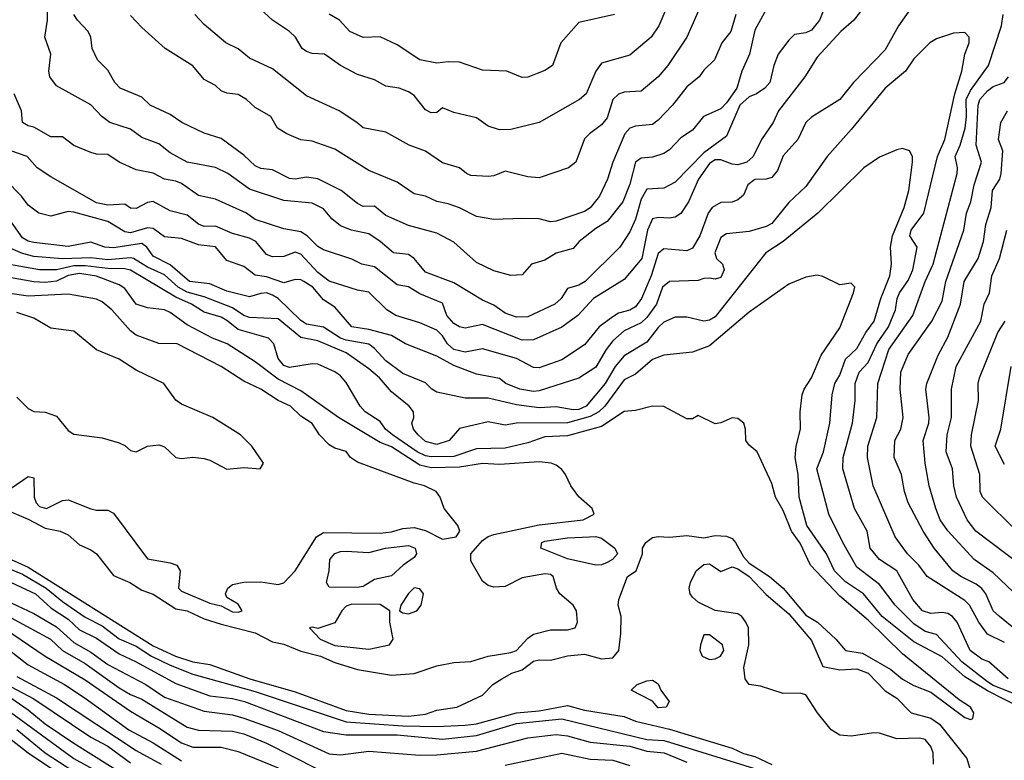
# Model space of a CAD drawing. Header units: metres. Extents: x -51132 to -49532, y -231222 to -229437.
# Tile 201 of 256: x -50593 to -50507, y -230411 to -230346. Entities that reach past the tile are written whole.
import ezdxf

# ---------------------------------------------------------------- set-up
doc = ezdxf.new("R2010")
doc.units = ezdxf.units.M
doc.layers.add('CONTOUR_INDEX', color=1, linetype='Continuous')
doc.layers.add('CONTOUR_INTER', color=3, linetype='Continuous')

msp = doc.modelspace()

# ---------------------------------------------------------------- linework, layer by layer
at = {"layer": 'CONTOUR_INDEX'}
for points, elevation in [([(-50536.182, -230344.259), (-50537.046, -230346.259), (-50537.711, -230347.259), (-50539.58, -230348.846), (-50542.08, -230349.548), (-50542.58, -230350.25), (-50543.424, -230352.259), (-50544.025, -230352.759), (-50547.58, -230354.782), (-50550.08, -230355.388), (-50551.08, -230355.421), (-50552.08, -230355.093), (-50553.08, -230354.35), (-50555.08, -230353.891), (-50556.08, -230353.482), (-50556.58, -230353.897), (-50557.08, -230353.907), (-50557.58, -230353.657), (-50558.58, -230352.41), (-50559.08, -230352.061), (-50559.901, -230351.759), (-50561.08, -230351.576), (-50562.08, -230351.025), (-50563.58, -230350.534), (-50565.08, -230349.757), (-50566.493, -230348.759), (-50567.58, -230348.689), (-50568.08, -230348.532), (-50568.453, -230348.259), (-50569.052, -230347.259), (-50569.56, -230346.759), (-50571.077, -230345.759), (-50572.157, -230344.759)], 30), ([(-50519.08, -230344.756), (-50519.858, -230345.759), (-50521, -230346.759), (-50523.08, -230349.015), (-50524.165, -230350.759), (-50526.478, -230353.759), (-50526.95, -230354.759), (-50527.989, -230356.259), (-50528.725, -230357.759), (-50529.278, -230358.259), (-50530.08, -230358.502), (-50530.58, -230358.448), (-50531.58, -230358.049), (-50532.08, -230358.052), (-50532.58, -230358.388), (-50533.534, -230359.759), (-50534.414, -230361.759), (-50535.08, -230362.798), (-50535.58, -230363.121), (-50536.08, -230363.208), (-50537.08, -230363.137), (-50537.58, -230363.262), (-50538.018, -230364.259), (-50538.53, -230366.759), (-50540.08, -230368.608), (-50542.798, -230370.259), (-50544.166, -230371.759), (-50545.58, -230372.797), (-50548.08, -230373.921), (-50549.08, -230373.936), (-50552.58, -230372.551), (-50554.08, -230372.884), (-50554.58, -230372.752), (-50555.08, -230372.464), (-50555.705, -230371.759), (-50556.08, -230370.667), (-50558.08, -230369.872), (-50559.08, -230369.242), (-50560.08, -230369.059), (-50562.08, -230367.493), (-50563.19, -230367.259), (-50564.08, -230366.791), (-50566.58, -230365.986), (-50567.08, -230365.698), (-50568.016, -230364.759), (-50568.58, -230364.402), (-50570.08, -230364.131), (-50572.58, -230363.319), (-50573.348, -230362.759), (-50576.08, -230361.536), (-50577.58, -230361.188), (-50579.08, -230360.154), (-50579.58, -230359.946), (-50580.58, -230359.751), (-50581.58, -230359.235), (-50583.08, -230358.944), (-50584.579, -230358.259), (-50585.58, -230357.604), (-50586.58, -230357.558), (-50587.08, -230357.404), (-50588.58, -230356.805), (-50589.58, -230356.033), (-50590.58, -230356.041), (-50592.08, -230355.189), (-50592.58, -230355.06), (-50593.081, -230354.759), (-50593.182, -230353.759), (-50593.83, -230352.259)], 25), ([(-50505.58, -230399.446), (-50507.014, -230398.259), (-50507.582, -230397.759), (-50508.215, -230396.259), (-50508.58, -230395.814), (-50509.08, -230395.406), (-50510.426, -230394.759), (-50511.121, -230394.259), (-50512.782, -230392.259), (-50513.759, -230390.759), (-50515.079, -230388.259), (-50515.39, -230387.259), (-50515.64, -230385.759), (-50516.29, -230384.259), (-50516.252, -230382.759), (-50515.725, -230381.759), (-50515.5, -230380.759), (-50515.763, -230378.259), (-50515.699, -230376.759), (-50515.08, -230375.199), (-50512.977, -230372.259), (-50512.08, -230370.489), (-50511.757, -230368.759), (-50510.17, -230364.259), (-50509.924, -230362.759), (-50509.541, -230361.759), (-50509.258, -230360.259), (-50508.616, -230358.259), (-50509.075, -230356.759), (-50508.912, -230353.259), (-50508.761, -230352.759), (-50508.08, -230351.97), (-50507.58, -230351.617), (-50506.6, -230351.259), (-50506.22, -230350.759)], 25), ([(-50594.096, -230393.259), (-50592.58, -230393.914), (-50581.58, -230400.842), (-50579.611, -230401.759), (-50578.08, -230402.266), (-50576.58, -230402.504), (-50573.054, -230403.759), (-50569.08, -230404.911), (-50564.58, -230406.546), (-50562.58, -230406.863), (-50559.08, -230407.047), (-50557.58, -230406.871), (-50556.58, -230406.503), (-50554.818, -230406.259), (-50552.58, -230405.204), (-50551.647, -230404.259), (-50550.854, -230403.759), (-50549.976, -230403.259), (-50549.08, -230402.976), (-50548.08, -230402.21), (-50547.58, -230402.075), (-50546.58, -230402.101), (-50545.08, -230401.737), (-50543.58, -230401.57), (-50542.08, -230401.995), (-50541.08, -230401.905), (-50540.563, -230401.259), (-50540.389, -230399.759), (-50540.35, -230398.259), (-50540.603, -230397.259), (-50540.57, -230396.759), (-50539.804, -230394.759), (-50539.022, -230394.259), (-50538.467, -230392.759), (-50538.484, -230392.259), (-50538.169, -230391.759), (-50537.58, -230391.311), (-50537.08, -230391.213), (-50536.08, -230391.271), (-50534.58, -230391.124), (-50533.08, -230391.349), (-50532.08, -230391.129), (-50531.08, -230391.184), (-50530.58, -230391.407), (-50530.273, -230391.759), (-50529.58, -230393.013), (-50529.08, -230393.568), (-50527.297, -230394.759), (-50526.08, -230395.777), (-50524.08, -230398.144), (-50523.048, -230398.759), (-50521.453, -230400.259), (-50520.594, -230401.259), (-50519.08, -230401.487), (-50516.58, -230402.932), (-50515.58, -230403.776), (-50514.58, -230404.328), (-50513.08, -230404.923), (-50510.08, -230407.173), (-50509.58, -230407.341), (-50509.373, -230407.259), (-50509.28, -230406.759), (-50509.571, -230406.259), (-50510.58, -230405.597), (-50515.58, -230401.558), (-50518.58, -230398.59), (-50521.08, -230396.467), (-50523.658, -230393.759), (-50524.58, -230391.805), (-50525.342, -230390.759), (-50526.08, -230388.922), (-50526.749, -230387.759), (-50527.08, -230386.561), (-50528.364, -230383.759), (-50529.08, -230383.189), (-50529.358, -230382.759), (-50529.383, -230381.759), (-50529.556, -230381.259), (-50530.08, -230380.825), (-50530.58, -230380.785), (-50531.58, -230381.228), (-50532.08, -230381.311), (-50533.58, -230380.565), (-50534.08, -230380.851), (-50534.58, -230380.876), (-50536.58, -230379.777), (-50537.58, -230379.75), (-50539.08, -230380.136), (-50540.08, -230380.206), (-50542.08, -230381.526), (-50545.08, -230382.356), (-50547.08, -230382.456), (-50548.58, -230382.981), (-50550.58, -230383.434), (-50553.08, -230383.491), (-50555.08, -230384.193), (-50557.08, -230384.22), (-50557.58, -230384.12), (-50558.321, -230383.759), (-50560.487, -230382.259), (-50561.116, -230381.759), (-50561.58, -230381.095), (-50562.895, -230380.259), (-50563.342, -230379.759), (-50564.58, -230377.655), (-50565.08, -230377.085), (-50565.58, -230376.733), (-50567.08, -230376.057), (-50567.58, -230376.013), (-50569.58, -230376.339), (-50570.08, -230376.157), (-50570.58, -230375.537), (-50570.949, -230374.259), (-50571.416, -230373.759), (-50574.08, -230372.994), (-50575.08, -230372.191), (-50575.58, -230371.921), (-50577.08, -230371.48), (-50578.207, -230370.759), (-50579.58, -230370.148), (-50583.58, -230367.775), (-50584.08, -230367.643), (-50585.58, -230367.615), (-50587.58, -230367.381), (-50588.58, -230367.404), (-50590.08, -230367.745), (-50591.58, -230367.733), (-50595.08, -230367.119)], 20), ([(-50543.126, -230391.259), (-50542.58, -230391.225), (-50542.08, -230391.358), (-50540.896, -230392.259), (-50540.659, -230392.759), (-50541.116, -230393.259), (-50541.58, -230393.518), (-50542.08, -230393.732), (-50542.58, -230393.741), (-50545.08, -230393.197), (-50547.418, -230392.259), (-50547.336, -230391.759), (-50547.08, -230391.644), (-50545.08, -230391.338), (-50543.126, -230391.259)], 20), ([(-50596.08, -230398.374), (-50591.093, -230401.759), (-50587.58, -230403.841), (-50583.58, -230406.613), (-50581.08, -230408.054), (-50579.08, -230409.4), (-50578.08, -230409.773), (-50575.58, -230409.783), (-50574.08, -230410.154), (-50570.58, -230411.589)], 25), ([(-50533.08, -230399.89), (-50533.376, -230400.759), (-50533.407, -230401.259), (-50533.201, -230401.759), (-50532.58, -230402.051), (-50532.08, -230401.999), (-50531.594, -230401.759), (-50531.311, -230401.259), (-50531.437, -230400.759), (-50532.58, -230399.871), (-50533.08, -230399.89)], 20), ([(-50594.58, -230406.378), (-50588.58, -230410.779), (-50586.08, -230412.154)], 30)]:
    msp.add_lwpolyline(points, dxfattribs=dict(at, elevation=elevation))
at = {"layer": 'CONTOUR_INTER'}
for points, elevation in [([(-50522.262, -230344.259), (-50522.871, -230345.759), (-50523.58, -230346.653), (-50524.08, -230346.876), (-50525.08, -230347.016), (-50525.58, -230347.524), (-50526.522, -230348.759), (-50526.905, -230349.759), (-50527.261, -230351.259), (-50527.686, -230351.759), (-50528.431, -230352.259), (-50529.08, -230352.506), (-50529.901, -230353.259), (-50531.08, -230355.974), (-50533.08, -230357.439), (-50535.58, -230360.027), (-50536.58, -230360.558), (-50538.08, -230360.652), (-50538.58, -230361.514), (-50539.08, -230363.281), (-50539.58, -230364.39), (-50540.478, -230365.759), (-50543.512, -230368.759), (-50544.08, -230369.091), (-50545.08, -230369.399), (-50545.642, -230370.259), (-50546.18, -230370.759), (-50548.58, -230371.874), (-50549.58, -230371.898), (-50550.58, -230371.547), (-50551.58, -230370.841), (-50552.58, -230370.408), (-50555.08, -230368.887), (-50557.58, -230367.956), (-50558.58, -230366.742), (-50559.08, -230366.4), (-50560.409, -230366.259), (-50561.57, -230365.259), (-50562.58, -230364.589), (-50564.098, -230364.259), (-50565.08, -230363.877), (-50565.829, -230363.259), (-50566.58, -230362.377), (-50567.58, -230361.888), (-50570.08, -230361.644), (-50573.08, -230360.632), (-50575, -230359.259), (-50576.08, -230358.736), (-50578.58, -230358.252), (-50580.08, -230357.433), (-50581.08, -230356.664), (-50582.58, -230356.105), (-50583.58, -230355.374), (-50585.394, -230354.759), (-50586.103, -230354.259), (-50587.08, -230353.207), (-50590.08, -230351.542), (-50590.667, -230350.759), (-50590.78, -230350.259), (-50590.587, -230348.759), (-50591.116, -230347.259), (-50590.891, -230345.759), (-50590.902, -230343.259)], 26), ([(-50514.522, -230344.259), (-50515.906, -230346.259), (-50517.08, -230348.365), (-50519.882, -230351.259), (-50521.098, -230352.759), (-50523.58, -230354.29), (-50524.073, -230354.759), (-50524.783, -230356.259), (-50526.08, -230357.714), (-50526.58, -230358.996), (-50527.08, -230359.617), (-50527.58, -230359.775), (-50528.58, -230359.794), (-50529.194, -230360.259), (-50529.58, -230361.175), (-50530.08, -230361.573), (-50530.58, -230361.785), (-50531.58, -230361.82), (-50532.323, -230362.259), (-50532.682, -230362.759), (-50533.42, -230364.759), (-50534.08, -230365.833), (-50534.58, -230366.082), (-50536.58, -230365.909), (-50537.08, -230366.316), (-50537.707, -230368.259), (-50538.547, -230370.259), (-50539.08, -230370.99), (-50539.58, -230371.304), (-50540.58, -230371.564), (-50541.08, -230371.87), (-50542.288, -230372.759), (-50543.58, -230374.34), (-50545.58, -230375.655), (-50547.58, -230376.362), (-50548.08, -230376.33), (-50549.58, -230375.554), (-50552.58, -230374.702), (-50554.08, -230374.994), (-50555.08, -230374.756), (-50555.636, -230374.259), (-50556.08, -230373.551), (-50556.58, -230373.069), (-50558.08, -230372.398), (-50560.194, -230371.759), (-50560.987, -230371.259), (-50562.58, -230369.706), (-50563.58, -230369.536), (-50566.08, -230368.75), (-50567.08, -230367.982), (-50568.58, -230366.351), (-50569.08, -230366.201), (-50570.08, -230366.568), (-50571.08, -230366.603), (-50571.58, -230366.396), (-50572.538, -230365.259), (-50573.08, -230364.969), (-50574.58, -230364.541), (-50576.08, -230363.909), (-50577.08, -230363.926), (-50577.58, -230363.718), (-50578.58, -230362.925), (-50580.08, -230362.555), (-50581.58, -230361.723), (-50582.08, -230361.803), (-50583.08, -230362.355), (-50583.58, -230362.311), (-50584.08, -230361.955), (-50585.58, -230362.045), (-50586.58, -230361.858), (-50590.58, -230359.542), (-50591.811, -230358.759), (-50592.687, -230357.759), (-50594.111, -230357.259)], 24), ([(-50533.237, -230344.259), (-50534.574, -230347.259), (-50536.248, -230349.759), (-50537.08, -230350.749), (-50538.58, -230352.007), (-50540.08, -230352.094), (-50540.58, -230352.289), (-50541.08, -230352.735), (-50541.58, -230354.376), (-50542.08, -230354.988), (-50543.146, -230355.759), (-50543.58, -230356.224), (-50544.338, -230358.259), (-50544.987, -230358.759), (-50547.58, -230359.647), (-50548.58, -230359.553), (-50550.58, -230359.051), (-50551.58, -230359.478), (-50552.08, -230359.534), (-50553.58, -230359.427), (-50553.981, -230359.259), (-50554.58, -230358.763), (-50556.08, -230358.324), (-50557.58, -230357.294), (-50559.032, -230356.759), (-50561.08, -230355.638), (-50563.08, -230355.254), (-50563.625, -230354.759), (-50565.205, -230353.759), (-50568.08, -230352.414), (-50571.08, -230350.055), (-50573.08, -230349.11), (-50574.08, -230348.291), (-50575.175, -230347.759), (-50577.08, -230346.154), (-50577.915, -230345.259)], 29), ([(-50527.534, -230344.759), (-50528.58, -230346.639), (-50529.033, -230348.759), (-50529.718, -230350.259), (-50530.171, -230351.759), (-50531.08, -230353.051), (-50531.58, -230353.561), (-50533.094, -230354.259), (-50534.08, -230355.453), (-50535.08, -230356.134), (-50536.08, -230357.167), (-50536.58, -230357.503), (-50537.58, -230357.821), (-50538.58, -230357.911), (-50539.075, -230358.259), (-50539.58, -230360.204), (-50540.19, -230361.759), (-50541.58, -230363.492), (-50542.58, -230364.109), (-50544.048, -230365.259), (-50544.58, -230365.873), (-50546.08, -230366.275), (-50547.08, -230366.901), (-50548.263, -230367.259), (-50549.08, -230368.197), (-50550.08, -230368.23), (-50551.58, -230367.84), (-50553.08, -230367.086), (-50555.08, -230365.308), (-50556.58, -230364.51), (-50559.08, -230363.828), (-50561.08, -230362.95), (-50562.08, -230362.139), (-50563.08, -230362.163), (-50563.58, -230361.909), (-50565.015, -230360.759), (-50567.08, -230359.738), (-50568.08, -230359.575), (-50569.08, -230359.776), (-50569.58, -230359.695), (-50571.08, -230358.928), (-50572.08, -230358.836), (-50572.58, -230358.581), (-50573.58, -230357.643), (-50575.58, -230356.169), (-50577.08, -230355.711), (-50579.056, -230354.759), (-50580.08, -230354.071), (-50581.845, -230353.259), (-50582.58, -230352.539), (-50584.486, -230351.759), (-50584.946, -230351.259), (-50585.58, -230350.178), (-50586.481, -230349.259), (-50586.94, -230348.259), (-50587.072, -230347.259), (-50587.296, -230346.759), (-50588.253, -230345.759), (-50588.556, -230345.259)], 27), ([(-50530.255, -230345.259), (-50530.699, -230346.759), (-50531.491, -230347.759), (-50532.139, -230349.259), (-50533.08, -230350.179), (-50533.482, -230350.759), (-50534.58, -230351.641), (-50535.814, -230353.259), (-50537.08, -230354.56), (-50537.58, -230354.95), (-50539.08, -230355.107), (-50539.58, -230355.271), (-50540.036, -230355.759), (-50541.095, -230358.259), (-50541.565, -230359.759), (-50542.269, -230361.259), (-50543.08, -230362.286), (-50543.58, -230362.616), (-50546.08, -230363.458), (-50546.58, -230363.504), (-50547.58, -230363.268), (-50549.08, -230363.212), (-50551.58, -230363.325), (-50553.08, -230363.036), (-50554.58, -230362.283), (-50555.58, -230361.921), (-50556.58, -230361.737), (-50557.58, -230361.251), (-50558.58, -230361.041), (-50560.08, -230360.028), (-50562.58, -230358.987), (-50565.58, -230357.125), (-50567.58, -230356.411), (-50568.58, -230356.311), (-50569.811, -230355.759), (-50570.613, -230355.259), (-50571.202, -230354.259), (-50572.58, -230353.445), (-50573.343, -230352.759), (-50574.08, -230352.306), (-50575.08, -230352.193), (-50575.58, -230351.997), (-50576.08, -230351.528), (-50577.08, -230350.989), (-50578.08, -230349.773), (-50580.517, -230348.259), (-50582.58, -230346.405), (-50583.58, -230345.34)], 28), ([(-50540.936, -230345.259), (-50544.08, -230345.959), (-50545.671, -230347.759), (-50546.407, -230349.759), (-50547.08, -230350.201), (-50548.58, -230350.772), (-50549.08, -230350.798), (-50550.423, -230350.259), (-50552.58, -230350.172), (-50554.58, -230349.448), (-50555.58, -230349.418), (-50556.58, -230349.557), (-50558.08, -230349.265), (-50560.08, -230347.936), (-50561.58, -230347.241), (-50563.08, -230347.284), (-50564.25, -230346.759), (-50565.15, -230345.759), (-50566.08, -230345.229)], 31), ([(-50506.58, -230400.552), (-50508.08, -230399.826), (-50508.853, -230398.759), (-50509.67, -230397.259), (-50510.08, -230396.85), (-50513.383, -230394.759), (-50514.124, -230393.759), (-50515.122, -230392.759), (-50516.224, -230391.259), (-50518.145, -230386.759), (-50518.649, -230384.259), (-50518.621, -230383.259), (-50517.841, -230380.759), (-50517.747, -230377.759), (-50516.759, -230374.759), (-50514.663, -230371.759), (-50513.566, -230368.759), (-50512.857, -230367.259), (-50510.742, -230359.259), (-50510.717, -230358.759), (-50510.922, -230357.759), (-50510.476, -230356.759), (-50510.057, -230355.259), (-50509.926, -230354.259), (-50509.96, -230352.759), (-50509.58, -230351.953), (-50507.989, -230349.759), (-50506.851, -230346.259), (-50506.684, -230345.259)], 24), ([(-50506.266, -230403.759), (-50507.953, -230402.259), (-50508.58, -230402.01), (-50509.617, -230401.259), (-50510.752, -230398.759), (-50511.151, -230398.259), (-50511.58, -230398.009), (-50512.08, -230397.92), (-50513.08, -230398.003), (-50513.819, -230397.759), (-50514.662, -230396.759), (-50516.058, -230394.259), (-50517.58, -230393.249), (-50518.402, -230392.259), (-50518.686, -230390.759), (-50519.785, -230388.759), (-50520.817, -230385.259), (-50520.793, -230384.259), (-50519.98, -230381.259), (-50519.747, -230379.259), (-50519.74, -230377.759), (-50519.373, -230376.759), (-50518.58, -230375.896), (-50517.837, -230374.259), (-50516.79, -230372.759), (-50516.18, -230371.259), (-50516.044, -230370.259), (-50515.841, -230369.759), (-50515.08, -230368.674), (-50514.644, -230367.759), (-50514.261, -230365.759), (-50514.909, -230364.759), (-50514.801, -230364.259), (-50513.684, -230362.759), (-50512.496, -230357.759), (-50511.823, -230356.259), (-50510.945, -230352.259), (-50510.339, -230350.259), (-50510.073, -230348.759), (-50509.705, -230347.759), (-50509.683, -230347.259), (-50510.08, -230346.849), (-50511.08, -230346.91), (-50512.58, -230347.4), (-50513.167, -230347.759), (-50514.58, -230349.17), (-50515.316, -230350.259), (-50517.08, -230351.744), (-50520.08, -230355.4), (-50522.206, -230357.759), (-50524.08, -230360.393), (-50525.58, -230361.821), (-50527.08, -230363.658), (-50527.58, -230363.934), (-50529.08, -230364.381), (-50531.08, -230364.583), (-50531.58, -230364.886), (-50532.102, -230366.259), (-50531.95, -230366.759), (-50531.433, -230367.259), (-50531.262, -230367.759), (-50531.58, -230368.411), (-50532.08, -230368.58), (-50532.58, -230368.468), (-50533.08, -230368.495), (-50533.58, -230368.693), (-50536.08, -230368.764), (-50536.707, -230369.259), (-50537.237, -230370.759), (-50538.08, -230371.954), (-50538.58, -230372.411), (-50540.08, -230373.107), (-50541.08, -230373.993), (-50541.684, -230374.759), (-50542.58, -230376.312), (-50544.08, -230377.274), (-50547.58, -230378.385), (-50548.08, -230378.451), (-50549.269, -230378.259), (-50550.504, -230377.759), (-50551.08, -230377.313), (-50553.08, -230376.919), (-50555.08, -230376.177), (-50556.58, -230375.36), (-50559.355, -230374.259), (-50560.58, -230373.535), (-50562.58, -230372.995), (-50564.08, -230372.765), (-50565.58, -230371.037), (-50566.58, -230370.39), (-50567.522, -230369.259), (-50568.32, -230368.759), (-50568.58, -230368.611), (-50569.08, -230368.606), (-50570.08, -230368.878), (-50571.58, -230368.361), (-50572.58, -230368.2), (-50573.58, -230367.462), (-50575.08, -230366.922), (-50576.08, -230365.716), (-50577.58, -230365.534), (-50579.08, -230364.991), (-50580.58, -230364.833), (-50581.58, -230364.102), (-50582.08, -230364.041), (-50583.58, -230364.491), (-50584.08, -230364.407), (-50585.58, -230363.48), (-50588.58, -230362.678), (-50589.08, -230362.613), (-50590.58, -230363.025), (-50591.636, -230362.759), (-50592.58, -230362.059), (-50593.172, -230361.259), (-50594.58, -230359.832)], 23), ([(-50504.59, -230397.259), (-50507.58, -230394.423), (-50509.25, -230393.259), (-50511.58, -230390.721), (-50512.249, -230389.759), (-50512.641, -230388.759), (-50513.211, -230386.759), (-50513.576, -230384.759), (-50513.737, -230382.759), (-50513.246, -230381.259), (-50513.231, -230380.759), (-50513.5, -230378.259), (-50513.422, -230377.759), (-50512.421, -230375.259), (-50511.58, -230373.675), (-50510.46, -230370.759), (-50510.128, -230368.759), (-50508.906, -230366.759), (-50508.433, -230365.259), (-50508.224, -230363.759), (-50507.746, -230362.259), (-50507.629, -230360.759), (-50506.983, -230359.759), (-50506.87, -230359.259), (-50506.724, -230357.259), (-50507.098, -230356.259), (-50506.898, -230354.759), (-50506.305, -230353.759)], 26), ([(-50504.58, -230405.515), (-50507.58, -230404.328), (-50508.08, -230404.025), (-50510.331, -230402.259), (-50512.58, -230399.852), (-50513.58, -230399.581), (-50514.58, -230398.912), (-50516.215, -230397.259), (-50517.58, -230395.463), (-50519.58, -230393.925), (-50520.825, -230391.759), (-50522.066, -230389.259), (-50523.119, -230385.259), (-50522.536, -230383.759), (-50521.98, -230381.259), (-50521.768, -230378.759), (-50521.524, -230377.759), (-50521.08, -230377.027), (-50520.58, -230375.612), (-50519.58, -230374.663), (-50518.796, -230373.259), (-50518.061, -230372.259), (-50517.483, -230370.259), (-50516.67, -230368.259), (-50516.53, -230367.259), (-50516.61, -230365.759), (-50516.453, -230364.759), (-50515.419, -230362.259), (-50515, -230360.759), (-50514.69, -230358.259), (-50514.695, -230357.759), (-50514.945, -230357.259), (-50515.58, -230357.071), (-50516.08, -230357.193), (-50517.58, -230357.834), (-50518.977, -230358.759), (-50523.022, -230362.759), (-50526.08, -230365.241), (-50527.607, -230366.259), (-50532.08, -230371.879), (-50532.58, -230372.179), (-50533.08, -230372.25), (-50534.58, -230371.898), (-50535.58, -230371.923), (-50536.58, -230372.366), (-50537.08, -230372.822), (-50538.08, -230374.122), (-50540.08, -230375.314), (-50540.876, -230376.259), (-50541.769, -230377.759), (-50543.442, -230379.759), (-50544.08, -230380.027), (-50544.58, -230380.077), (-50546.08, -230379.82), (-50547.58, -230379.903), (-50549.58, -230379.616), (-50552.08, -230379.039), (-50554.08, -230379.049), (-50556.58, -230378.508), (-50557.015, -230378.259), (-50557.58, -230377.684), (-50559.58, -230376.885), (-50561.08, -230375.765), (-50562.08, -230374.672), (-50562.58, -230374.303), (-50564.58, -230373.936), (-50565.083, -230373.759), (-50566.58, -230372.803), (-50568.08, -230372.527), (-50568.58, -230372.213), (-50570.58, -230370.271), (-50571.08, -230369.978), (-50571.58, -230369.776), (-50572.08, -230369.814), (-50573.08, -230370.135), (-50575.08, -230369.636), (-50576.58, -230368.99), (-50578.367, -230368.759), (-50580.08, -230367.305), (-50581.58, -230366.545), (-50582.127, -230365.759), (-50582.58, -230365.432), (-50585.08, -230365.822), (-50585.825, -230365.759), (-50587.08, -230365.317), (-50589.08, -230365.677), (-50592.08, -230365.336), (-50592.58, -230365.224), (-50593.08, -230364.928), (-50594.627, -230362.759)], 22), ([(-50503.58, -230394.916), (-50509.116, -230390.759), (-50509.884, -230389.759), (-50510.801, -230387.759), (-50511.053, -230386.759), (-50511.153, -230385.259), (-50511.714, -230383.759), (-50511.646, -230382.259), (-50511.261, -230380.759), (-50511.252, -230378.259), (-50510.842, -230376.259), (-50508.67, -230372.259), (-50508.363, -230370.759), (-50507.895, -230369.759), (-50507.701, -230368.259), (-50507.016, -230366.759), (-50506.387, -230364.259)], 27), ([(-50505.08, -230406.336), (-50508.08, -230404.816), (-50510.08, -230403.578), (-50512.08, -230401.809), (-50514.58, -230400.483), (-50517.37, -230398.259), (-50518.994, -230396.259), (-50520.58, -230395.211), (-50521.544, -230394.259), (-50522.268, -230392.759), (-50523.987, -230390.259), (-50524.659, -230387.759), (-50524.752, -230385.759), (-50525.025, -230384.259), (-50524.932, -230383.259), (-50524.564, -230381.759), (-50524.587, -230380.259), (-50524.393, -230378.759), (-50524.226, -230378.259), (-50523.58, -230377.247), (-50522.743, -230375.259), (-50521.08, -230372.863), (-50519.873, -230369.759), (-50519.759, -230369.259), (-50520.08, -230368.911), (-50521.08, -230369.059), (-50522.58, -230368.343), (-50523.08, -230368.225), (-50524.08, -230368.403), (-50525.58, -230369.015), (-50529.08, -230371.476), (-50532.58, -230374.422), (-50534.08, -230374.998), (-50536.58, -230375.259), (-50537.58, -230375.625), (-50539.08, -230376.932), (-50540.08, -230377.442), (-50541.803, -230379.759), (-50542.321, -230380.259), (-50543.08, -230380.67), (-50545.08, -230381.226), (-50549.58, -230381.236), (-50550.58, -230381.425), (-50552.08, -230381.133), (-50554.58, -230381.728), (-50555.491, -230382.759), (-50556.58, -230383.119), (-50557.58, -230382.854), (-50558.221, -230382.259), (-50558.651, -230381.759), (-50558.804, -230381.259), (-50558.602, -230380.759), (-50558.641, -230380.259), (-50559.027, -230379.759), (-50560.58, -230378.495), (-50561.652, -230377.259), (-50562.58, -230376.455), (-50564.58, -230375.047), (-50567.08, -230373.992), (-50568.58, -230373.693), (-50570.58, -230372.073), (-50573.08, -230371.943), (-50573.58, -230371.752), (-50574.58, -230371.076), (-50577.08, -230370.127), (-50578.58, -230369.697), (-50579.367, -230369.259), (-50580.58, -230368.176), (-50582.08, -230367.506), (-50583.298, -230366.759), (-50583.58, -230366.682), (-50585.58, -230366.854), (-50587.08, -230366.684), (-50589.58, -230366.783), (-50592.08, -230366.561), (-50593.08, -230366.301), (-50594.58, -230365.673)], 21), ([(-50594.782, -230388.759), (-50592.58, -230389.698), (-50591.08, -230390.496), (-50589.784, -230390.759), (-50589.08, -230391.072), (-50588.08, -230391.964), (-50587.08, -230392.401), (-50586.58, -230392.758), (-50585.08, -230394.671), (-50583.624, -230395.259), (-50582.58, -230395.96), (-50581.58, -230396.304), (-50579.58, -230397.59), (-50578.58, -230397.777), (-50577.08, -230398.486), (-50575.58, -230398.943), (-50572.58, -230399.704), (-50571.08, -230400.483), (-50570.08, -230400.712), (-50568.58, -230401.325), (-50566.846, -230401.759), (-50565.58, -230402.302), (-50563.58, -230402.932), (-50560.58, -230403.432), (-50558.58, -230403.278), (-50556.58, -230402.616), (-50555.08, -230402.321), (-50553.58, -230402.229), (-50552.08, -230401.77), (-50550.08, -230401.447), (-50549.58, -230401.25), (-50548.58, -230400.17), (-50548.08, -230399.823), (-50546.58, -230399.426), (-50545.08, -230399.453), (-50544.391, -230399.259), (-50544.209, -230398.759), (-50544.284, -230397.759), (-50544.585, -230397.259), (-50545.76, -230396.259), (-50546.051, -230395.759), (-50546.346, -230394.759), (-50546.58, -230394.565), (-50547.08, -230394.515), (-50549.08, -230394.871), (-50550.58, -230395.612), (-50551.58, -230395.691), (-50552.08, -230395.538), (-50552.58, -230395.155), (-50553.58, -230393.377), (-50553.596, -230392.759), (-50552.58, -230391.58), (-50552.08, -230391.211), (-50551.58, -230391.041), (-50547.58, -230390.183), (-50543.696, -230389.759), (-50542.733, -230389.259), (-50542.912, -230388.759), (-50544.08, -230387.741), (-50544.775, -230386.759), (-50545.259, -230385.759), (-50545.58, -230385.317), (-50546.08, -230384.937), (-50546.519, -230384.759), (-50547.58, -230384.642), (-50551.08, -230384.877), (-50552.58, -230384.804), (-50554.58, -230385.12), (-50557.08, -230385.164), (-50558.08, -230384.956), (-50560.58, -230383.328), (-50561.58, -230382.94), (-50565.247, -230380.759), (-50568.58, -230378.386), (-50570.58, -230377.364), (-50572.58, -230375.834), (-50575.057, -230374.259), (-50576.339, -230373.759), (-50578.58, -230372.593), (-50580.08, -230371.493), (-50580.58, -230371.268), (-50582.08, -230371.078), (-50583.071, -230370.759), (-50584.08, -230369.389), (-50584.58, -230369.067), (-50586.58, -230368.304), (-50588.08, -230368.073), (-50589.08, -230368.252), (-50590.08, -230368.741), (-50591.08, -230368.846), (-50592.08, -230368.808), (-50595.58, -230368.193)], 19), ([(-50594.08, -230386.974), (-50592.58, -230385.954), (-50592.08, -230386.065), (-50592.059, -230387.759), (-50591.892, -230388.259), (-50591.58, -230388.591), (-50590.97, -230388.759), (-50589.58, -230388.052), (-50589.08, -230387.995), (-50587.08, -230388.783), (-50586.58, -230388.906), (-50585.58, -230388.906), (-50585.08, -230389.155), (-50582.08, -230393.191), (-50580.08, -230393.545), (-50579.492, -230393.759), (-50579.214, -230394.259), (-50579.348, -230395.759), (-50579.08, -230396.029), (-50576.58, -230397.091), (-50575.58, -230397.329), (-50574.58, -230397.869), (-50574.08, -230397.892), (-50573.747, -230397.759), (-50574.08, -230397.182), (-50575.08, -230396.597), (-50575.213, -230396.259), (-50575.003, -230395.759), (-50574.58, -230395.441), (-50573.58, -230395.23), (-50572.08, -230395.21), (-50570.58, -230395.445), (-50570.08, -230395.293), (-50569.08, -230394.259), (-50567.191, -230391.259), (-50566.58, -230390.876), (-50561.58, -230390.936), (-50560.58, -230390.809), (-50559.58, -230390.516), (-50558.58, -230390.428), (-50557.58, -230390.686), (-50556.08, -230391.446), (-50554.884, -230391.259), (-50554.575, -230390.759), (-50554.74, -230390.259), (-50555.939, -230388.759), (-50556.303, -230387.759), (-50556.656, -230387.259), (-50557.662, -230386.759), (-50558.58, -230386.525), (-50563.58, -230384.69), (-50564.208, -230384.259), (-50564.58, -230383.735), (-50565.58, -230383.438), (-50566.08, -230383.16), (-50566.923, -230382.259), (-50567.58, -230381.261), (-50568.58, -230380.629), (-50569.493, -230379.759), (-50570.58, -230379.241), (-50572.08, -230378.259), (-50573.58, -230377.535), (-50575.58, -230376.254), (-50579.47, -230374.259), (-50581.08, -230374.23), (-50583.08, -230373.5), (-50583.58, -230373.102), (-50585.216, -230371.259), (-50586.08, -230370.559), (-50586.58, -230370.325), (-50589.08, -230369.895), (-50592.58, -230370.051), (-50594.58, -230369.768)], 18), ([(-50593.58, -230378.943), (-50592.58, -230379.949), (-50592.08, -230380.213), (-50591.08, -230380.262), (-50590.08, -230380.641), (-50589.08, -230381.886), (-50588.58, -230382.21), (-50586.08, -230382.55), (-50584.58, -230382.976), (-50584.08, -230383.198), (-50583.58, -230383.641), (-50583.08, -230383.769), (-50582.08, -230383.277), (-50581.08, -230383.158), (-50580.58, -230383.33), (-50579.58, -230384.275), (-50579.08, -230384.346), (-50578.08, -230384.233), (-50577.08, -230384.364), (-50576.58, -230384.499), (-50575.08, -230385.287), (-50573.58, -230385.135), (-50572.15, -230385.259), (-50571.866, -230384.759), (-50572.885, -230383.259), (-50573.872, -230382.259), (-50576.326, -230380.759), (-50579.08, -230379.566), (-50579.58, -230379.207), (-50580.641, -230377.759), (-50583.08, -230376.577), (-50584.58, -230375.606), (-50586.58, -230374.78), (-50588.58, -230373.132), (-50590.58, -230372.892), (-50592.08, -230371.992), (-50593.58, -230371.51)], 17), ([(-50505.484, -230390.759), (-50508.522, -230387.759), (-50508.728, -230387.259), (-50508.765, -230385.759), (-50509.553, -230383.259), (-50509.488, -230382.259), (-50508.879, -230379.259), (-50508.912, -230377.759), (-50508.796, -230377.259), (-50507.157, -230373.259), (-50506.529, -230372.259)], 28), ([(-50506.58, -230384.892), (-50507.393, -230383.259), (-50506.913, -230381.759), (-50505.996, -230376.259)], 29), ([(-50561.11, -230392.259), (-50559.08, -230392.001), (-50558.496, -230392.259), (-50558.373, -230392.759), (-50558.58, -230393.074), (-50559.567, -230393.759), (-50560.58, -230394.69), (-50562.08, -230395.014), (-50563.08, -230395.635), (-50563.58, -230395.726), (-50566.08, -230395.676), (-50566.307, -230395.259), (-50566.07, -230394.259), (-50566.002, -230393.259), (-50565.58, -230392.727), (-50565.08, -230392.537), (-50564.58, -230392.523), (-50562.58, -230392.645), (-50561.11, -230392.259)], 19), ([(-50512.827, -230411.259), (-50512.873, -230410.259), (-50513.08, -230409.71), (-50513.58, -230409.106), (-50514.08, -230408.979), (-50516.08, -230409.024), (-50517.58, -230408.53), (-50518.08, -230408.502), (-50520.08, -230408.816), (-50521.08, -230408.707), (-50521.84, -230408.259), (-50523.054, -230406.759), (-50524.08, -230405.176), (-50524.58, -230405.005), (-50526.08, -230405.058), (-50528.08, -230404.398), (-50529.08, -230404.243), (-50529.429, -230403.759), (-50529.542, -230402.759), (-50529.089, -230400.759), (-50529.13, -230399.259), (-50529.356, -230398.759), (-50529.734, -230398.259), (-50530.08, -230398.033), (-50532.08, -230397.731), (-50533.58, -230397.008), (-50534.08, -230396.564), (-50534.267, -230396.259), (-50534.348, -230395.759), (-50534.249, -230395.259), (-50533.747, -230394.259), (-50533.08, -230393.701), (-50532.58, -230393.639), (-50531.58, -230394.29), (-50530.58, -230393.883), (-50530.08, -230394.074), (-50529.065, -230394.759), (-50527.58, -230396.339), (-50525.58, -230398.038), (-50523.58, -230400.393), (-50522.58, -230402.672), (-50521.08, -230402.957), (-50519.58, -230402.865), (-50518.581, -230403.259), (-50517.08, -230404.802), (-50516.08, -230405.468), (-50514.802, -230406.759), (-50513.08, -230407.23), (-50512.305, -230407.759), (-50509.898, -230410.759), (-50509.304, -230412.759)], 21), ([(-50594.58, -230393.929), (-50593.08, -230394.526), (-50591.01, -230395.759), (-50589.58, -230396.957), (-50587.58, -230398.32), (-50586.08, -230399.099), (-50584.58, -230400.227), (-50583.08, -230400.871), (-50581.738, -230401.759), (-50580.08, -230402.559), (-50578.08, -230403.348), (-50572.58, -230404.857), (-50564.58, -230407.549), (-50559.58, -230407.903), (-50556.58, -230407.965), (-50554.08, -230407.828), (-50553.08, -230407.706), (-50549.58, -230406.734), (-50547.58, -230406.566), (-50545.08, -230406.103), (-50543.58, -230406.505), (-50540.08, -230407.082), (-50539.08, -230407.484), (-50536.08, -230408.176), (-50530.58, -230409.857), (-50529.58, -230410.317), (-50528.58, -230410.581), (-50527.08, -230411.305)], 21), ([(-50594.58, -230395.051), (-50591.948, -230396.259), (-50590.58, -230397.492), (-50589.08, -230398.506), (-50588.08, -230399.444), (-50586.58, -230400.166), (-50584.58, -230401.564), (-50583.08, -230402.255), (-50579.58, -230404.172), (-50576.58, -230405.239), (-50574.58, -230405.485), (-50573.523, -230405.759), (-50566.58, -230408.402), (-50564.58, -230408.68), (-50560.08, -230408.69), (-50556.08, -230409.055), (-50553.08, -230408.739), (-50549.58, -230407.692), (-50545.58, -230407.271), (-50538.08, -230409.109), (-50536.58, -230409.198), (-50536.08, -230409.34), (-50528.236, -230411.759)], 22), ([(-50558.58, -230395.751), (-50559.08, -230396.246), (-50559.753, -230397.259), (-50559.89, -230397.759), (-50559.58, -230397.938), (-50559.08, -230398.017), (-50558.346, -230397.759), (-50557.962, -230397.259), (-50557.755, -230396.259), (-50558.08, -230395.819), (-50558.58, -230395.751)], 18), ([(-50594.08, -230397.057), (-50592.08, -230397.988), (-50590.08, -230399.166), (-50588.58, -230400.545), (-50587.08, -230401.416), (-50585.58, -230402.49), (-50582.229, -230404.259), (-50580.58, -230405.38), (-50577.08, -230406.59), (-50574.58, -230406.925), (-50573.58, -230407.211), (-50570.58, -230408.318), (-50566.08, -230410.35), (-50565.08, -230410.453), (-50562.58, -230410.123), (-50558.08, -230410.476), (-50556.58, -230410.454), (-50553.08, -230410.116), (-50548.58, -230408.959), (-50546.08, -230408.662), (-50545.08, -230408.785), (-50543.08, -230409.33), (-50539.58, -230409.685), (-50538.08, -230410.117), (-50536.567, -230410.259), (-50534.58, -230411.098)], 23), ([(-50564.08, -230397.174), (-50564.58, -230397.354), (-50564.972, -230397.759), (-50565.58, -230398.83), (-50567.08, -230399.312), (-50567.58, -230399.192), (-50567.81, -230399.259), (-50566.863, -230400.259), (-50565.58, -230400.82), (-50562.58, -230401.134), (-50560.748, -230400.759), (-50560.423, -230400.259), (-50560.723, -230398.759), (-50560.717, -230397.759), (-50561.58, -230397.216), (-50564.08, -230397.174)], 18), ([(-50594.08, -230398.392), (-50590.613, -230400.259), (-50589.568, -230401.259), (-50587.58, -230402.418), (-50584.58, -230404.542), (-50583.58, -230405.13), (-50582.58, -230405.535), (-50578.58, -230408.005), (-50577.58, -230408.269), (-50574.58, -230408.37), (-50573.58, -230408.606), (-50571.58, -230409.423), (-50567.08, -230411.7)], 24), ([(-50595.58, -230400.193), (-50592.58, -230402.528), (-50589.392, -230404.259), (-50587.58, -230405.442), (-50583.729, -230408.259), (-50581.58, -230409.399), (-50579.08, -230410.988)], 26), ([(-50593.58, -230403.548), (-50590.08, -230405.425), (-50583.08, -230410.073), (-50580.882, -230411.259)], 27), ([(-50538.955, -230404.259), (-50538.08, -230403.927), (-50537.58, -230403.882), (-50537.08, -230404.194), (-50536.859, -230404.759), (-50536.121, -230405.759), (-50536.39, -230406.259), (-50537.08, -230406.305), (-50537.58, -230405.729), (-50539.47, -230404.759), (-50538.955, -230404.259)], 21), ([(-50595.58, -230404.439), (-50592.58, -230406.49), (-50591.08, -230407.703), (-50588.58, -230409.428), (-50584.08, -230412.224)], 29), ([(-50594.08, -230404.46), (-50592.08, -230405.521), (-50587.08, -230408.902), (-50585.58, -230409.691), (-50583.58, -230411.146)], 28), ([(-50593.58, -230408.213), (-50591.09, -230410.259), (-50588.58, -230411.919)], 31), ([(-50594.513, -230408.759), (-50592.603, -230410.259), (-50588.08, -230413.294)], 32), ([(-50550.58, -230411.345), (-50545.58, -230410.31), (-50543.08, -230410.819), (-50541.08, -230410.923), (-50539.58, -230411.38)], 24)]:
    msp.add_lwpolyline(points, dxfattribs=dict(at, elevation=elevation))

doc.saveas('drawing.dxf')
